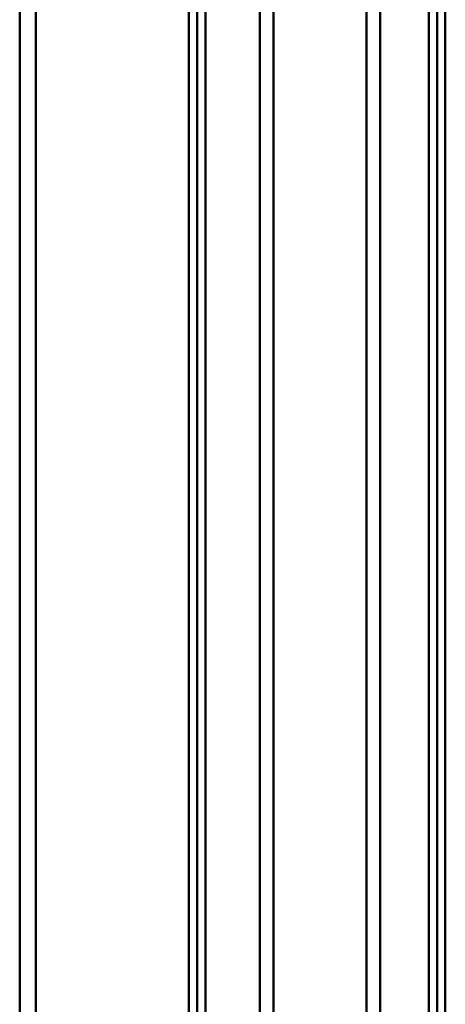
# Model space of a CAD drawing. Header units: millimetres. Extents: x -1352 to 2139, y -120 to 1171.
# Tile 15 of 78: x -729 to -705, y 410 to 465. Entities that reach past the tile are written whole.
import ezdxf

# ---------------------------------------------------------------- set-up
doc = ezdxf.new("R2010")
doc.units = ezdxf.units.MM
doc.layers.add('G-IMPT', color=8, linetype='Continuous', lineweight=40)

# ---------------------------------------------------------------- blocks, each defined once
blk = doc.blocks.new('NEXA 1500 CALQUES_dwg-769064-Avant')
at = {"layer": 'G-IMPT'}
for p, q in [((-719.3, 550.234), (-719.3, 176.511)), ((-719.3, 550.234), (-719.3, 176.511)), ((-719.3, 176.511), (-719.3, 550.234)), ((-719.3, 176.511), (-719.3, 550.234)), ((-705.8, 550.267), (-705.8, 176.477)), ((-705.8, 550.267), (-705.8, 176.477)), ((-705.8, 176.477), (-705.8, 550.267)), ((-705.8, 176.477), (-705.8, 550.267)), ((-709, 541.872), (-709, 363.372)), ((-709, 363.372), (-709, 541.872)), ((-706.267, 541.872), (-706.267, 363.372)), ((-706.267, 184.872), (-706.267, 541.872)), ((-706.267, 184.872), (-706.267, 541.872)), ((-705.333, 541.872), (-705.333, 184.872)), ((-705.333, 541.872), (-705.333, 184.872)), ((-705.333, 363.372), (-705.333, 541.872)), ((-705.333, 363.372), (-705.333, 541.872)), ((-709.773, 363.372), (-709.773, 541.281)), ((-709.773, 541.281), (-709.773, 363.372)), ((-728.387, 363.372), (-728.387, 540.838)), ((-728.387, 540.838), (-728.387, 363.372)), ((-719.77, 185.907), (-719.77, 540.838)), ((-719.77, 185.907), (-719.77, 540.838)), ((-719.77, 540.838), (-719.77, 363.372)), ((-718.83, 540.838), (-718.83, 185.907)), ((-718.83, 540.838), (-718.83, 185.907)), ((-718.83, 363.372), (-718.83, 540.838)), ((-718.83, 363.372), (-718.83, 540.838)), ((-715, 540.838), (-715, 363.372)), ((-715, 363.372), (-715, 540.838)), ((-729.3, 363.372), (-729.3, 540.246)), ((-729.3, 540.246), (-729.3, 363.372)), ((-715.773, 363.372), (-715.773, 540.246)), ((-715.773, 540.246), (-715.773, 363.372))]:
    blk.add_line(p, q, dxfattribs=at)

msp = doc.modelspace()

# ---------------------------------------------------------------- block references
at = {"layer": 'G-IMPT'}
msp.add_blockref('NEXA 1500 CALQUES_dwg-769064-Avant', (0, 0), dxfattribs=at)

doc.saveas('drawing.dxf')
